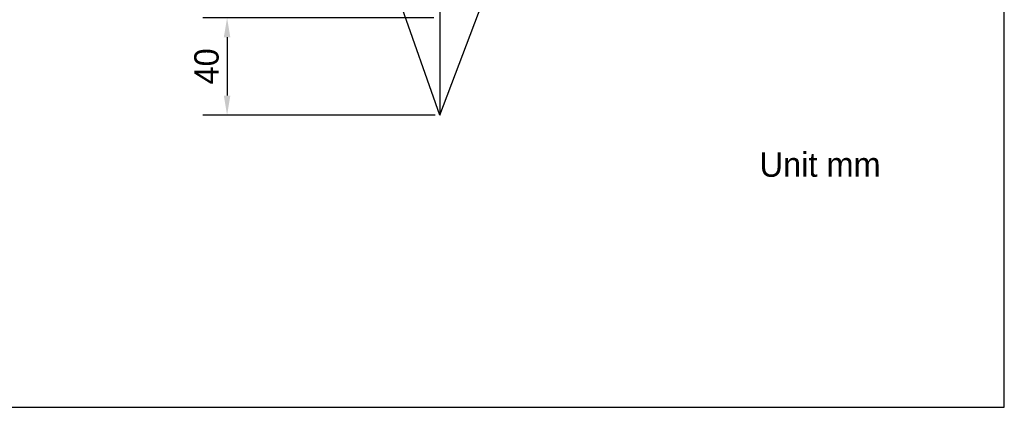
# Model space of a CAD drawing. Header units: millimetres. Extents: x -67 to 93, y 91 to 271.
# Tile 7 of 17: x -9 to 93, y 91 to 131. Entities that reach past the tile are written whole.
import ezdxf

# ---------------------------------------------------------------- set-up
doc = ezdxf.new("R2010")
doc.units = ezdxf.units.MM
doc.header["$LTSCALE"] = 65.395
doc.header["$PDMODE"] = 3
doc.header["$PDSIZE"] = 8
doc.linetypes.add('CENTER', pattern=[0.6, 0.375, -0.075, 0.075, -0.075])
doc.layers.get('0').update_dxf_attribs({"linetype": 'CONTINUOUS'})
doc.layers.get('Defpoints').update_dxf_attribs({"linetype": 'CONTINUOUS'})
doc.layers.add('00_COMPONENTS', color=7, linetype='CONTINUOUS')
doc.layers.add('50_ALL_DETAILS', color=7, linetype='CONTINUOUS')
doc.styles.get("Standard").update_dxf_attribs({"font": '兰亭黑 GBK.TTF', "height": 2.5})
doc.dimstyles.new('DIMSTYLE_1', dxfattribs={"dimtxt": 8, "dimasz": 2, "dimexe": 2.5, "dimexo": 0.5, "dimgap": 0.75, "dimtad": 1, "dimlfac": 4, "dimdsep": 46, "dimtxsty": 'STANDARD', "dimblk": '_FILLED', "dimblk1": '_FILLED', "dimblk2": '_FILLED', "dimcen": 0.09, "dimclrd": 8, "dimclre": 8, "dimclrt": 256, "dimazin": 2, "dimtp": 0.3, "dimtm": 0.3, "dimtfac": 1, "dimtofl": 0, "dimtmove": 0, "dimatfit": 3, "dimldrblk": '_FILLED', "dimfxl": 1, "dimtolj": 1, "dimarcsym": 0})

# ---------------------------------------------------------------- blocks, each defined once
blk = doc.blocks.new('_FILLED')
at = {"color": 0, "linetype": 'ByBlock'}
blk.add_solid([(0, 0), (-1, 0.167), (-1, -0.167)], dxfattribs=at)
blk = doc.blocks.new('*D34')
at = {"color": 8, "lineweight": -2}
for p, q in [((34.03, 131.12), (10.28, 131.12)), ((12.78, 129.12), (12.78, 123.12)), ((34.15, 121.12), (10.28, 121.12))]:
    blk.add_line(p, q, dxfattribs=at)
at = {"layer": 'Defpoints', "color": 0}
for p in [(34.53, 131.12), (12.78, 121.12), (34.65, 121.12)]:
    blk.add_point(p, dxfattribs=at)
at = {"color": 8, "linetype": 'ByBlock', "lineweight": -2, "xscale": 2, "yscale": 2, "zscale": 2}
for p, rotation in [((12.78, 131.12), 90), ((12.78, 121.12), 270)]:
    blk.add_blockref('_FILLED', p, dxfattribs=dict(at, rotation=rotation))
at = {"insert": (10.68, 126.12), "char_height": 2.5, "attachment_point": 5, "rotation": 90}
blk.add_mtext('\\A1;40', dxfattribs=at)

msp = doc.modelspace()

# ---------------------------------------------------------------- linework, layer by layer
msp.add_lwpolyline([(-67.3425, 91.1144), (92.6575, 91.1144), (92.6575, 271.1144), (-67.3425, 271.1144)], close=True)
at = {"layer": '00_COMPONENTS'}
msp.add_line((34.6522, 141.1203), (34.6522, 121.1203), dxfattribs=at)
at = {"layer": '50_ALL_DETAILS', "linetype": 'CENTER', "ltscale": 0.5}
for q in [(19.5308, 163.787), (50.5985, 163.3576)]:
    msp.add_line((34.6522, 121.1203), q, dxfattribs=at)

# ---------------------------------------------------------------- texts
at = {"layer": '50_ALL_DETAILS', "insert": (67.5054, 117.2857), "char_height": 2.5, "width": 20.916142, "attachment_point": 1, "line_spacing_factor": 0.9}
msp.add_mtext('Unit mm', dxfattribs=at)

# ---------------------------------------------------------------- dimensions: what is measured, and where the dimension line sits
dim = msp.add_linear_dim(base=(12.7824, 121.1203), p1=(34.5272, 131.1203), p2=(34.6522, 121.1203), angle=90, dimstyle='DIMSTYLE_1', override={"dimtxsty": 'STANDARD'})
dim.commit()
dim.dimension.update_dxf_attribs({"geometry": '*D34', "text_midpoint": (10.6842, 126.1203)})

doc.saveas('drawing.dxf')
